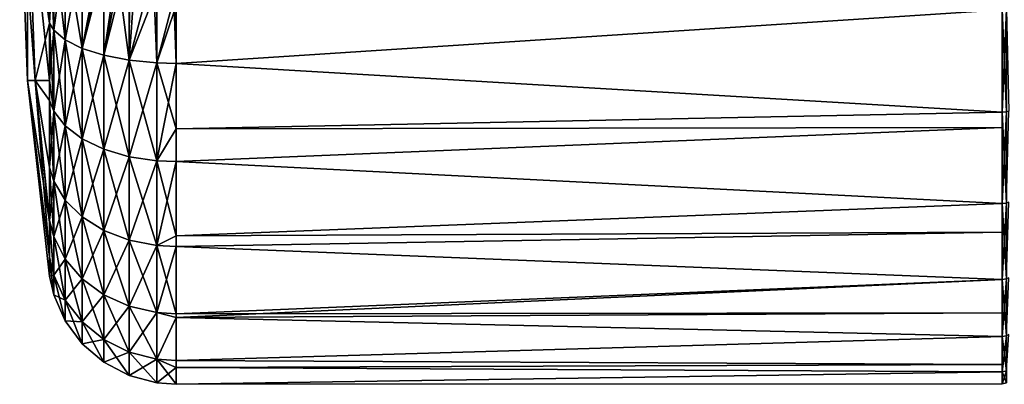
# Model space of a CAD drawing. Extents: x -0.145 to 0.145, y -0.082 to -0.001.
# Tile 1 of 256: x -0.145 to -0.098, y -0.082 to -0.065. Entities that reach past the tile are written whole.
import ezdxf

# ---------------------------------------------------------------- set-up
doc = ezdxf.new("R2010")
doc.units = 0
doc.layers.add('mesh', color=7, linetype='CONTINUOUS')

msp = doc.modelspace()

# ---------------------------------------------------------------- meshes
at = {"layer": 'mesh'}
mesh = msp.add_polyface(dxfattribs=at)
corners = [(-0.140689, -0.06229, 0.022856), (-0.14124, -0.061877, 0.022473), (-0.141248, -0.061487, 0.022568), (-0.141012, -0.062276, 0.022605), (-0.141366, -0.061656, 0.0224), (-0.141567, -0.061303, 0.022283), (-0.141118, -0.061297, 0.022776), (-0.141533, -0.060389, 0.022523), (-0.141422, -0.060259, 0.02276), (-0.141667, -0.060522, 0.022304), (-0.141272, -0.060018, 0.023272), (-0.140932, -0.060936, 0.023254), (-0.141334, -0.060135, 0.023011), (-0.140878, -0.060772, 0.023518), (-0.141012, -0.061112, 0.023006), (-0.140852, -0.060622, 0.023792), (-0.141237, -0.059909, 0.023541), (-0.144389, -0.058248, 0.009679), (-0.143347, -0.061272, 0.0188), (-0.143347, -0.065241, 0.017698), (-0.144384, -0.067943, -0.00004), (-0.14475, -0.058248, -0.00004), (-0.144018, -0.067943, -0.009732), (-0.144383, -0.058248, -0.009759), (-0.143347, -0.065241, -0.017698), (-0.143347, -0.061272, -0.0188), (-0.141806, -0.06179, 0.021964), (-0.143143, -0.065572, -0.018528), (-0.143143, -0.061416, -0.019682), (-0.143347, -0.058248, 0.018964), (-0.143143, -0.061416, 0.019683), (-0.142605, -0.061616, -0.020897), (-0.143143, -0.05711, 0.019916), (-0.142605, -0.061616, 0.020898), (-0.142605, -0.066028, -0.019672), (-0.141806, -0.06179, -0.021963), (-0.141806, -0.066428, -0.020676), (-0.140787, -0.061932, -0.022827), (-0.141781, -0.060635, 0.02213), (-0.14197, -0.060042, 0.021995)]
mesh.append_faces([[corners[k] for k in face] for face in [(0, 1, 2, 2), (0, 3, 1, 1), (2, 4, 5, 5), (1, 4, 2, 2), (6, 7, 8, 8), (6, 9, 7, 7), (10, 11, 12, 12), (13, 11, 10, 10), (14, 6, 8, 8), (6, 2, 9, 9), (6, 0, 2, 2), (15, 13, 16, 16), (12, 14, 8, 8), (11, 14, 12, 12), (17, 18, 19, 19), (20, 21, 17, 17), (22, 23, 21, 21), (24, 25, 23, 23), (26, 5, 4, 4), (26, 1, 3, 3), (4, 1, 26, 26), (25, 27, 28, 28), (29, 30, 18, 18), (27, 31, 28, 28), (32, 33, 30, 30), (34, 35, 31, 31), (36, 37, 35, 35), (2, 5, 38, 38), (9, 38, 39, 39), (9, 2, 38, 38), (33, 39, 38, 38), (26, 38, 5, 5), (38, 26, 33, 33)]])
mesh = msp.add_polyface(dxfattribs=at)
corners = [(-0.144389, -0.058248, 0.009679), (-0.143347, -0.065241, 0.017698), (-0.143347, -0.067942, 0.016266), (-0.144018, -0.067943, -0.009732), (-0.143347, -0.067942, -0.016266), (-0.143347, -0.065241, -0.017698), (-0.143347, -0.068881, -0.015768), (-0.144024, -0.067943, 0.009651), (-0.143347, -0.068881, 0.015769), (-0.144384, -0.067943, -0.00004), (-0.14475, -0.058248, -0.00004), (-0.144383, -0.058248, -0.009759), (-0.141806, -0.06179, 0.021964), (-0.141012, -0.062276, 0.022605), (-0.141806, -0.066428, 0.020676), (-0.143143, -0.065572, -0.018528), (-0.143347, -0.061272, -0.0188), (-0.143143, -0.069383, -0.016508), (-0.143143, -0.069383, 0.016509), (-0.143143, -0.065572, 0.018529), (-0.143143, -0.061416, 0.019683), (-0.143347, -0.061272, 0.0188), (-0.142605, -0.066028, -0.019672), (-0.142605, -0.061616, -0.020897), (-0.142605, -0.070074, -0.017527), (-0.142605, -0.066028, 0.019673), (-0.142605, -0.070074, 0.017528), (-0.142605, -0.061616, 0.020898), (-0.141806, -0.066428, -0.020676), (-0.141806, -0.06179, -0.021963), (-0.141806, -0.07068, -0.018421), (-0.141806, -0.07068, 0.018422), (-0.140787, -0.066752, -0.021489), (-0.140787, -0.061932, -0.022827), (-0.140797, -0.062503, 0.0227), (-0.140787, -0.066752, 0.02149), (-0.140249, -0.063081, 0.022943)]
mesh.append_faces([[corners[k] for k in face] for face in [(0, 1, 2, 2), (3, 4, 5, 5), (3, 6, 4, 4), (7, 2, 8, 8), (7, 0, 2, 2), (9, 0, 7, 7), (3, 10, 9, 9), (5, 11, 3, 3), (12, 13, 14, 14), (5, 15, 16, 16), (4, 15, 5, 5), (4, 17, 15, 15), (18, 2, 1, 1), (1, 19, 18, 18), (1, 20, 19, 19), (21, 20, 1, 1), (15, 22, 23, 23), (17, 22, 15, 15), (17, 24, 22, 22), (19, 25, 26, 26), (20, 25, 19, 19), (20, 27, 25, 25), (22, 28, 29, 29), (24, 28, 22, 22), (24, 30, 28, 28), (25, 14, 31, 31), (27, 14, 25, 25), (27, 12, 14, 14), (28, 32, 33, 33), (30, 32, 28, 28), (14, 13, 34, 34), (34, 35, 14, 14), (34, 36, 35, 35)]])
mesh = msp.add_polyface(dxfattribs=at)
corners = [(-0.119081, -0.062276, 0.023738), (-0.118415, -0.061578, 0.02385), (-0.098548, -0.064398, 0.023162), (-0.117701, -0.060305, 0.023993), (-0.098242, -0.073659, -0.018212), (-0.098347, -0.0737, -0.01826), (-0.098347, -0.077263, -0.014499), (-0.098242, -0.069383, -0.021112), (-0.098347, -0.069412, -0.021168), (-0.098242, -0.069383, 0.021112), (-0.098347, -0.069412, 0.021168), (-0.098347, -0.064599, 0.023086), (-0.137385, -0.064408, -0.023212), (-0.098548, -0.064611, -0.023127), (-0.098548, -0.064398, -0.023162), (-0.137385, -0.067137, -0.022455), (-0.098548, -0.069432, -0.021206), (-0.137385, -0.070216, -0.020822), (-0.098548, -0.070147, -0.020722), (-0.137385, -0.071754, -0.020006), (-0.098548, -0.073728, -0.018293), (-0.137385, -0.075241, -0.017044), (-0.098548, -0.075066, -0.016881), (-0.098548, -0.064611, 0.023128), (-0.137385, -0.064438, 0.023326), (-0.098548, -0.069432, 0.021206), (-0.137385, -0.067137, 0.022455), (-0.098548, -0.070147, 0.020722), (-0.137385, -0.070216, 0.020822), (-0.098548, -0.073728, 0.018294), (-0.137385, -0.071754, 0.020007), (-0.098548, -0.075066, 0.016882), (-0.137385, -0.075241, 0.017045), (-0.098548, -0.059489, -0.023967), (-0.098548, -0.077298, -0.014525), (-0.098548, -0.059489, 0.023967), (-0.098347, -0.064599, -0.023086), (-0.098347, -0.059487, -0.023924), (-0.098347, -0.0737, 0.018261), (-0.098347, -0.077263, 0.0145), (-0.098548, -0.077298, 0.014526)]
mesh.append_faces([[corners[k] for k in face] for face in [(0, 1, 2, 2), (1, 3, 2, 2), (4, 5, 6, 6), (7, 8, 5, 5), (9, 10, 11, 11), (12, 13, 14, 14), (15, 16, 13, 13), (17, 18, 16, 16), (19, 20, 18, 18), (21, 22, 20, 20), (23, 24, 2, 2), (25, 26, 23, 23), (27, 28, 25, 25), (29, 30, 27, 27), (31, 32, 29, 29), (14, 13, 33, 33), (18, 20, 16, 16), (22, 34, 20, 20), (27, 25, 29, 29), (23, 2, 35, 35), (8, 20, 5, 5), (8, 16, 20, 20), (36, 16, 8, 8), (36, 13, 16, 16), (37, 13, 36, 36), (37, 33, 13, 13), (11, 23, 35, 35), (10, 23, 11, 11), (10, 25, 23, 23), (38, 25, 10, 10), (38, 29, 25, 25), (39, 29, 38, 38), (39, 40, 29, 29)]])
mesh = msp.add_polyface(dxfattribs=at)
corners = [(-0.139232, -0.063369, 0.023337), (-0.139592, -0.063497, 0.023144), (-0.140106, -0.063172, 0.022986), (-0.139366, -0.06364, 0.023213), (-0.139163, -0.063057, 0.023502), (-0.138387, -0.063639, 0.023487), (-0.138353, -0.063309, 0.023642), (-0.137508, -0.063733, 0.023573), (-0.140787, -0.066752, 0.02149), (-0.140249, -0.063081, 0.022943), (-0.139598, -0.066984, 0.022072), (-0.137385, -0.070216, 0.020822), (-0.1383, -0.071717, 0.019952), (-0.1383, -0.067112, 0.022394), (-0.1383, -0.07569, -0.016577), (-0.137385, -0.071754, -0.020006), (-0.1383, -0.071717, -0.019952), (-0.137385, -0.067137, -0.022455), (-0.1383, -0.067112, -0.022393), (-0.140787, -0.066752, -0.021489), (-0.139598, -0.062033, -0.023446), (-0.140787, -0.061932, -0.022827), (-0.139598, -0.066984, -0.022071), (-0.140787, -0.071171, -0.019146), (-0.139598, -0.071523, -0.019665), (-0.140787, -0.074984, -0.015908), (-0.139598, -0.071523, 0.019665), (-0.140787, -0.071171, 0.019147), (-0.1383, -0.06209, -0.023788), (-0.139598, -0.075439, -0.016339), (-0.138426, -0.063957, 0.023383), (-0.138299, -0.063971, 0.023393), (-0.138327, -0.062993, 0.023839), (-0.137512, -0.063389, 0.023705)]
mesh.append_faces([[corners[k] for k in face] for face in [(0, 1, 2, 2), (3, 1, 0, 0), (4, 5, 0, 0), (6, 5, 4, 4), (6, 7, 5, 5), (8, 9, 2, 2), (1, 3, 10, 10), (11, 12, 13, 13), (14, 15, 16, 16), (17, 18, 16, 16), (19, 20, 21, 21), (19, 22, 20, 20), (23, 22, 19, 19), (23, 24, 22, 22), (25, 24, 23, 23), (8, 26, 27, 27), (8, 10, 26, 26), (2, 10, 8, 8), (2, 1, 10, 10), (22, 28, 20, 20), (22, 18, 28, 28), (24, 18, 22, 22), (24, 16, 18, 18), (29, 16, 24, 24), (10, 12, 26, 26), (10, 13, 12, 12), (30, 5, 31, 31), (30, 0, 5, 5), (3, 0, 30, 30), (32, 33, 6, 6), (10, 3, 30, 30), (30, 13, 10, 10), (30, 31, 13, 13)]])
mesh = msp.add_polyface(dxfattribs=at)
corners = [(-0.119081, -0.062276, 0.023738), (-0.098548, -0.064398, 0.023162), (-0.119407, -0.062619, 0.023683), (-0.120635, -0.063404, 0.023528), (-0.121103, -0.063567, 0.023492), (-0.122105, -0.063915, 0.023415), (-0.123563, -0.064072, 0.023383), (-0.137385, -0.064438, 0.023326), (-0.119331, -0.062057, 0.023806), (-0.121241, -0.063287, 0.023583), (-0.122595, -0.062682, 0.024096), (-0.123556, -0.062533, 0.024368), (-0.122663, -0.062424, 0.024369), (-0.121395, -0.062973, 0.023727), (-0.121825, -0.062161, 0.024419), (-0.122725, -0.062204, 0.024671), (-0.121691, -0.062403, 0.024149), (-0.121546, -0.062676, 0.023917), (-0.123559, -0.063087, 0.02386), (-0.119616, -0.061813, 0.023926), (-0.119896, -0.061583, 0.024096), (-0.120871, -0.06196, 0.024226), (-0.137385, -0.078901, -0.012462), (-0.137385, -0.079084, -0.012067), (-0.098548, -0.077298, -0.014525), (-0.137385, -0.08222, -0.002613), (-0.137385, -0.08222, 0), (-0.098548, -0.082192, 0), (-0.123557, -0.062778, 0.02408), (-0.123561, -0.063395, 0.023646), (-0.123554, -0.062296, 0.024645), (-0.123552, -0.062128, 0.024987)]
mesh.append_faces([[corners[k] for k in face] for face in [(0, 1, 2, 2), (1, 3, 2, 2), (1, 4, 3, 3), (5, 4, 1, 1), (1, 6, 5, 5), (1, 7, 6, 6), (8, 0, 2, 2), (3, 4, 9, 9), (9, 5, 6, 6), (4, 5, 9, 9), (10, 11, 12, 12), (8, 9, 13, 13), (8, 3, 9, 9), (2, 3, 8, 8), (14, 12, 15, 15), (16, 12, 14, 14), (16, 10, 12, 12), (17, 10, 16, 16), (17, 18, 10, 10), (13, 18, 17, 17), (13, 19, 8, 8), (17, 20, 13, 13), (16, 21, 17, 17), (22, 23, 24, 24), (25, 26, 27, 27), (18, 28, 10, 10), (9, 6, 29, 29), (15, 30, 31, 31), (12, 30, 15, 15), (12, 11, 30, 30), (10, 28, 11, 11), (13, 9, 29, 29), (13, 29, 18, 18)]])
mesh = msp.add_polyface(dxfattribs=at)
corners = [(-0.137385, -0.064408, -0.023212), (-0.098548, -0.064398, -0.023162), (-0.137385, -0.0621, -0.023853), (-0.137385, -0.071754, -0.020006), (-0.098548, -0.070147, -0.020722), (-0.137385, -0.070216, -0.020822), (-0.098548, -0.070147, 0.020722), (-0.137385, -0.071754, 0.020007), (-0.137385, -0.070216, 0.020822), (-0.138299, -0.063971, 0.023393), (-0.137508, -0.063733, 0.023573), (-0.137504, -0.064053, 0.023449), (-0.138387, -0.063639, 0.023487), (-0.1383, -0.071717, -0.019952), (-0.1383, -0.067112, 0.022394), (-0.137385, -0.067137, 0.022455), (-0.137385, -0.064438, 0.023326), (-0.1383, -0.071717, 0.019952), (-0.137385, -0.075241, 0.017045), (-0.137385, -0.067137, -0.022455), (-0.1383, -0.067112, -0.022393), (-0.1383, -0.06209, -0.023788), (-0.137385, -0.064052, 0.02345), (-0.123563, -0.064072, 0.023383), (-0.098548, -0.064611, -0.023127), (-0.098548, -0.069432, -0.021206), (-0.137385, -0.075241, -0.017044), (-0.098548, -0.073728, -0.018293), (-0.098548, -0.064611, 0.023128), (-0.098548, -0.069432, 0.021206), (-0.098548, -0.073728, 0.018294), (-0.137512, -0.063389, 0.023705), (-0.137383, -0.063377, 0.02371), (-0.137518, -0.06308, 0.023915), (-0.137379, -0.062766, 0.024137), (-0.138353, -0.063309, 0.023642), (-0.123561, -0.063395, 0.023646)]
mesh.append_faces([[corners[k] for k in face] for face in [(0, 1, 2, 2), (3, 4, 5, 5), (6, 7, 8, 8), (9, 10, 11, 11), (9, 12, 10, 10), (13, 3, 5, 5), (14, 9, 11, 11), (15, 11, 16, 16), (15, 14, 11, 11), (8, 14, 15, 15), (7, 17, 8, 8), (18, 17, 7, 7), (19, 13, 5, 5), (0, 20, 19, 19), (0, 21, 20, 20), (2, 21, 0, 0), (16, 22, 23, 23), (19, 24, 0, 0), (5, 25, 19, 19), (26, 27, 3, 3), (28, 15, 16, 16), (29, 8, 15, 15), (30, 18, 7, 7), (22, 11, 10, 10), (31, 22, 10, 10), (31, 32, 22, 22), (33, 32, 31, 31), (33, 34, 32, 32), (31, 10, 35, 35), (36, 23, 22, 22), (32, 36, 22, 22), (34, 36, 32, 32), (16, 11, 22, 22)]])
mesh = msp.add_polyface(dxfattribs=at)
corners = [(-0.144024, -0.067943, 0.009651), (-0.143347, -0.072021, 0.013102), (-0.143347, -0.074514, 0.009822), (-0.143347, -0.068881, 0.015769), (-0.143347, -0.076243, 0.006083), (-0.144384, -0.067943, -0.00004), (-0.143347, -0.074616, 0.009601), (-0.143347, -0.072021, -0.013101), (-0.143347, -0.068881, -0.015768), (-0.144018, -0.067943, -0.009732), (-0.143347, -0.074514, -0.009822), (-0.143347, -0.074578, -0.009681), (-0.143347, -0.077129, -0.00206), (-0.143347, -0.076243, -0.006083), (-0.143143, -0.069383, -0.016508), (-0.143347, -0.067942, -0.016266), (-0.143143, -0.07267, -0.013716), (-0.143143, -0.07528, -0.010283), (-0.143143, -0.07267, 0.013717), (-0.143143, -0.069383, 0.016509), (-0.143347, -0.067942, 0.016266), (-0.142605, -0.070074, -0.017527), (-0.142605, -0.073564, -0.014563), (-0.142605, -0.073564, 0.014563), (-0.142605, -0.070074, 0.017528), (-0.143143, -0.065572, 0.018529), (-0.141806, -0.07068, -0.018421), (-0.141806, -0.074348, -0.015306), (-0.141806, -0.074348, 0.015306), (-0.141806, -0.07068, 0.018422), (-0.142605, -0.066028, 0.019673), (-0.140787, -0.071171, -0.019146), (-0.140787, -0.066752, -0.021489), (-0.140787, -0.074984, -0.015908), (-0.140787, -0.071171, 0.019147), (-0.140787, -0.074984, 0.015908), (-0.141806, -0.066428, 0.020676), (-0.140787, -0.066752, 0.02149)]
mesh.append_faces([[corners[k] for k in face] for face in [(0, 1, 2, 2), (0, 3, 1, 1), (0, 4, 5, 5), (2, 6, 0, 0), (7, 8, 9, 9), (9, 10, 7, 7), (9, 11, 10, 10), (5, 11, 9, 9), (12, 13, 5, 5), (8, 14, 15, 15), (8, 16, 14, 14), (7, 16, 8, 8), (7, 17, 16, 16), (18, 1, 19, 19), (18, 2, 1, 1), (19, 3, 20, 20), (1, 3, 19, 19), (16, 21, 14, 14), (16, 22, 21, 21), (19, 23, 18, 18), (19, 24, 23, 23), (25, 24, 19, 19), (22, 26, 21, 21), (22, 27, 26, 26), (24, 28, 23, 23), (24, 29, 28, 28), (30, 29, 24, 24), (26, 31, 32, 32), (27, 31, 26, 26), (27, 33, 31, 31), (29, 34, 35, 35), (36, 34, 29, 29), (36, 37, 34, 34)]])
mesh = msp.add_polyface(dxfattribs=at)
corners = [(-0.144384, -0.067943, -0.00004), (-0.143347, -0.077129, -0.00004), (-0.143347, -0.077129, -0.00206), (-0.143347, -0.077129, 0.00206), (-0.143347, -0.076243, 0.006083), (-0.144024, -0.067943, 0.009651), (-0.143347, -0.074616, 0.009601), (-0.143347, -0.076243, -0.006083), (-0.143347, -0.074578, -0.009681), (-0.143347, -0.074514, -0.009822), (-0.143143, -0.07528, -0.010283), (-0.143347, -0.072021, -0.013101), (-0.143143, -0.077091, -0.006368), (-0.143143, -0.078018, -0.002156), (-0.143143, -0.07528, 0.010283), (-0.143347, -0.074514, 0.009822), (-0.143143, -0.07267, 0.013717), (-0.143143, -0.077091, 0.006369), (-0.142605, -0.073564, -0.014563), (-0.143143, -0.07267, -0.013716), (-0.142605, -0.076335, -0.010917), (-0.142605, -0.078258, -0.006761), (-0.142605, -0.078258, 0.006762), (-0.142605, -0.076335, 0.010918), (-0.142605, -0.073564, 0.014563), (-0.141806, -0.074348, -0.015306), (-0.141806, -0.077261, -0.011474), (-0.141806, -0.077261, 0.011475), (-0.141806, -0.074348, 0.015306), (-0.140787, -0.074984, -0.015908), (-0.140787, -0.078011, -0.011926), (-0.140787, -0.078011, 0.011926), (-0.140787, -0.074984, 0.015908), (-0.141806, -0.07068, 0.018422), (-0.139598, -0.075439, -0.016339)]
mesh.append_faces([[corners[k] for k in face] for face in [(0, 1, 2, 2), (0, 3, 1, 1), (0, 4, 3, 3), (5, 6, 4, 4), (0, 7, 8, 8), (9, 10, 11, 11), (8, 10, 9, 9), (8, 12, 10, 10), (7, 12, 8, 8), (2, 13, 7, 7), (14, 15, 16, 16), (14, 6, 15, 15), (17, 6, 14, 14), (17, 4, 6, 6), (3, 4, 17, 17), (10, 18, 19, 19), (10, 20, 18, 18), (12, 20, 10, 10), (12, 21, 20, 20), (14, 22, 17, 17), (14, 23, 22, 22), (16, 23, 14, 14), (16, 24, 23, 23), (20, 25, 18, 18), (20, 26, 25, 25), (24, 27, 23, 23), (24, 28, 27, 27), (26, 29, 25, 25), (26, 30, 29, 29), (28, 31, 27, 27), (28, 32, 31, 31), (33, 32, 28, 28), (30, 34, 29, 29)]])
mesh = msp.add_polyface(dxfattribs=at)
corners = [(-0.137385, -0.075241, 0.017045), (-0.1383, -0.07569, 0.016578), (-0.1383, -0.071717, 0.019952), (-0.137385, -0.075738, 0.016623), (-0.1383, -0.078845, 0.012428), (-0.140787, -0.074984, -0.015908), (-0.139598, -0.075439, -0.016339), (-0.139598, -0.071523, -0.019665), (-0.140787, -0.078011, -0.011926), (-0.139598, -0.078548, -0.012249), (-0.140787, -0.080111, -0.007386), (-0.139598, -0.080705, -0.007586), (-0.140787, -0.081186, -0.002501), (-0.139598, -0.081809, -0.002569), (-0.140787, -0.081186, 0.002501), (-0.139598, -0.081809, 0.002569), (-0.140787, -0.080111, 0.007386), (-0.139598, -0.080705, 0.007587), (-0.140787, -0.078011, 0.011926), (-0.139598, -0.078548, 0.012249), (-0.140787, -0.074984, 0.015908), (-0.139598, -0.075439, 0.016339), (-0.140787, -0.071171, 0.019147), (-0.139598, -0.071523, 0.019665), (-0.1383, -0.07569, -0.016577), (-0.1383, -0.071717, -0.019952), (-0.1383, -0.078845, -0.012427), (-0.1383, -0.081033, -0.007697), (-0.1383, -0.082154, -0.002606), (-0.1383, -0.082154, 0.002607), (-0.1383, -0.081033, 0.007697)]
mesh.append_faces([[corners[k] for k in face] for face in [(0, 1, 2, 2), (3, 4, 1, 1), (5, 6, 7, 7), (8, 9, 6, 6), (10, 11, 9, 9), (12, 13, 11, 11), (14, 13, 12, 12), (14, 15, 13, 13), (16, 15, 14, 14), (16, 17, 15, 15), (18, 17, 16, 16), (18, 19, 17, 17), (20, 19, 18, 18), (20, 21, 19, 19), (22, 21, 20, 20), (22, 23, 21, 21), (6, 24, 25, 25), (9, 24, 6, 6), (9, 26, 24, 24), (11, 26, 9, 9), (11, 27, 26, 26), (13, 27, 11, 11), (13, 28, 27, 27), (15, 28, 13, 13), (15, 29, 28, 28), (17, 29, 15, 15), (17, 30, 29, 29), (19, 30, 17, 17), (19, 4, 30, 30), (21, 4, 19, 19), (21, 1, 4, 4), (23, 1, 21, 21), (23, 2, 1, 1)]])
mesh = msp.add_polyface(dxfattribs=at)
corners = [(-0.137385, -0.081423, -0.006231), (-0.098548, -0.081286, -0.006182), (-0.137385, -0.081096, -0.007718), (-0.137385, -0.075738, -0.016623), (-0.098548, -0.075066, -0.016881), (-0.137385, -0.075241, -0.017044), (-0.098548, -0.075066, 0.016882), (-0.137385, -0.075738, 0.016623), (-0.137385, -0.075241, 0.017045), (-0.098548, -0.078859, 0.011931), (-0.137385, -0.079084, 0.012068), (-0.137385, -0.078901, 0.012462), (-0.098548, -0.081286, 0.006183), (-0.137385, -0.081423, 0.006231), (-0.137385, -0.081096, 0.007718), (-0.1383, -0.082154, 0.002607), (-0.137385, -0.08222, 0.002614), (-0.137385, -0.08222, 0), (-0.1383, -0.07569, 0.016578), (-0.1383, -0.078845, 0.012428), (-0.1383, -0.081033, 0.007697), (-0.137385, -0.08222, -0.002613), (-0.1383, -0.082154, -0.002606), (-0.1383, -0.081033, -0.007697), (-0.137385, -0.079084, -0.012067), (-0.1383, -0.078845, -0.012427), (-0.137385, -0.078901, -0.012462), (-0.1383, -0.07569, -0.016577), (-0.137385, -0.071754, -0.020006), (-0.098548, -0.079973, -0.010078), (-0.098548, -0.081631, -0.00516), (-0.098548, -0.077298, -0.014525), (-0.098548, -0.077298, 0.014526), (-0.098548, -0.079973, 0.010078), (-0.098548, -0.081631, 0.00516), (-0.098548, -0.082192, 0)]
mesh.append_faces([[corners[k] for k in face] for face in [(0, 1, 2, 2), (3, 4, 5, 5), (6, 7, 8, 8), (9, 10, 11, 11), (12, 13, 14, 14), (15, 16, 17, 17), (7, 18, 8, 8), (11, 19, 7, 7), (10, 19, 11, 11), (10, 20, 19, 19), (14, 20, 10, 10), (20, 16, 15, 15), (20, 13, 16, 16), (14, 13, 20, 20), (21, 15, 17, 17), (21, 22, 15, 15), (0, 22, 21, 21), (0, 23, 22, 22), (2, 23, 0, 0), (24, 23, 2, 2), (24, 25, 23, 23), (26, 25, 24, 24), (26, 27, 25, 25), (3, 27, 26, 26), (27, 5, 28, 28), (3, 5, 27, 27), (2, 29, 24, 24), (21, 30, 0, 0), (26, 31, 3, 3), (32, 11, 7, 7), (33, 14, 10, 10), (34, 16, 13, 13), (35, 17, 16, 16)]])
mesh = msp.add_polyface(dxfattribs=at)
corners = [(-0.098242, -0.079877, -0.010033), (-0.098347, -0.079934, -0.01006), (-0.098347, -0.081589, -0.00515), (-0.098242, -0.077213, -0.014461), (-0.098347, -0.077263, -0.014499), (-0.137385, -0.079084, -0.012067), (-0.098548, -0.078859, -0.01193), (-0.098548, -0.077298, -0.014525), (-0.098548, -0.079973, -0.010078), (-0.137385, -0.081096, -0.007718), (-0.098548, -0.081286, -0.006182), (-0.137385, -0.081423, -0.006231), (-0.098548, -0.081631, -0.00516), (-0.137385, -0.08222, -0.002613), (-0.098548, -0.082192, 0), (-0.137385, -0.075738, -0.016623), (-0.098548, -0.075066, -0.016881), (-0.098548, -0.077298, 0.014526), (-0.137385, -0.075738, 0.016623), (-0.098548, -0.075066, 0.016882), (-0.098548, -0.078859, 0.011931), (-0.137385, -0.078901, 0.012462), (-0.098548, -0.079973, 0.010078), (-0.137385, -0.079084, 0.012068), (-0.098548, -0.081286, 0.006183), (-0.137385, -0.081096, 0.007718), (-0.098548, -0.081631, 0.00516), (-0.137385, -0.081423, 0.006231), (-0.137385, -0.08222, 0.002614), (-0.098548, -0.073728, 0.018294), (-0.098347, -0.082149, 0), (-0.098347, -0.0737, -0.01826), (-0.098548, -0.073728, -0.018293), (-0.098347, -0.079934, 0.01006), (-0.098347, -0.077263, 0.0145), (-0.098347, -0.081589, 0.005151)]
mesh.append_faces([[corners[k] for k in face] for face in [(0, 1, 2, 2), (3, 4, 1, 1), (5, 6, 7, 7), (5, 8, 6, 6), (9, 10, 8, 8), (11, 12, 10, 10), (13, 14, 12, 12), (15, 7, 16, 16), (17, 18, 19, 19), (20, 21, 17, 17), (22, 23, 20, 20), (24, 25, 22, 22), (26, 27, 24, 24), (14, 28, 26, 26), (6, 8, 7, 7), (10, 12, 8, 8), (24, 22, 26, 26), (20, 17, 22, 22), (19, 29, 17, 17), (2, 14, 30, 30), (2, 12, 14, 14), (1, 12, 2, 2), (1, 8, 12, 12), (4, 8, 1, 1), (4, 7, 8, 8), (31, 7, 4, 4), (31, 32, 7, 7), (33, 17, 34, 34), (33, 22, 17, 17), (35, 22, 33, 33), (35, 26, 22, 22), (30, 26, 35, 35), (30, 14, 26, 26)]])
mesh = msp.add_polyface(dxfattribs=at)
corners = [(-0.143143, -0.077091, 0.006369), (-0.143143, -0.078018, 0.002157), (-0.143347, -0.077129, 0.00206), (-0.143347, -0.076243, -0.006083), (-0.143143, -0.078018, -0.002156), (-0.143143, -0.077091, -0.006368), (-0.143347, -0.077129, -0.00004), (-0.143347, -0.077129, -0.00206), (-0.142605, -0.078258, -0.006761), (-0.142605, -0.079242, -0.002289), (-0.142605, -0.079242, 0.00229), (-0.142605, -0.078258, 0.006762), (-0.141806, -0.077261, -0.011474), (-0.142605, -0.076335, -0.010917), (-0.141806, -0.079281, -0.007106), (-0.141806, -0.080316, -0.002406), (-0.141806, -0.080316, 0.002407), (-0.141806, -0.079281, 0.007107), (-0.142605, -0.076335, 0.010918), (-0.141806, -0.077261, 0.011475), (-0.140787, -0.078011, -0.011926), (-0.140787, -0.080111, -0.007386), (-0.140787, -0.081186, -0.002501), (-0.140787, -0.081186, 0.002501), (-0.140787, -0.080111, 0.007386), (-0.140787, -0.078011, 0.011926), (-0.139598, -0.078548, -0.012249), (-0.139598, -0.080705, -0.007586)]
mesh.append_faces([[corners[k] for k in face] for face in [(0, 1, 2, 2), (3, 4, 5, 5), (4, 2, 1, 1), (4, 6, 2, 2), (7, 6, 4, 4), (4, 8, 5, 5), (4, 9, 8, 8), (1, 9, 4, 4), (1, 10, 9, 9), (0, 10, 1, 1), (0, 11, 10, 10), (8, 12, 13, 13), (8, 14, 12, 12), (9, 14, 8, 8), (9, 15, 14, 14), (10, 15, 9, 9), (10, 16, 15, 15), (11, 16, 10, 10), (11, 17, 16, 16), (18, 17, 11, 11), (18, 19, 17, 17), (14, 20, 12, 12), (14, 21, 20, 20), (15, 21, 14, 14), (15, 22, 21, 21), (16, 22, 15, 15), (16, 23, 22, 22), (17, 23, 16, 16), (17, 24, 23, 23), (19, 24, 17, 17), (19, 25, 24, 24), (21, 26, 20, 20), (22, 27, 21, 21)]])

doc.saveas('drawing.dxf')
